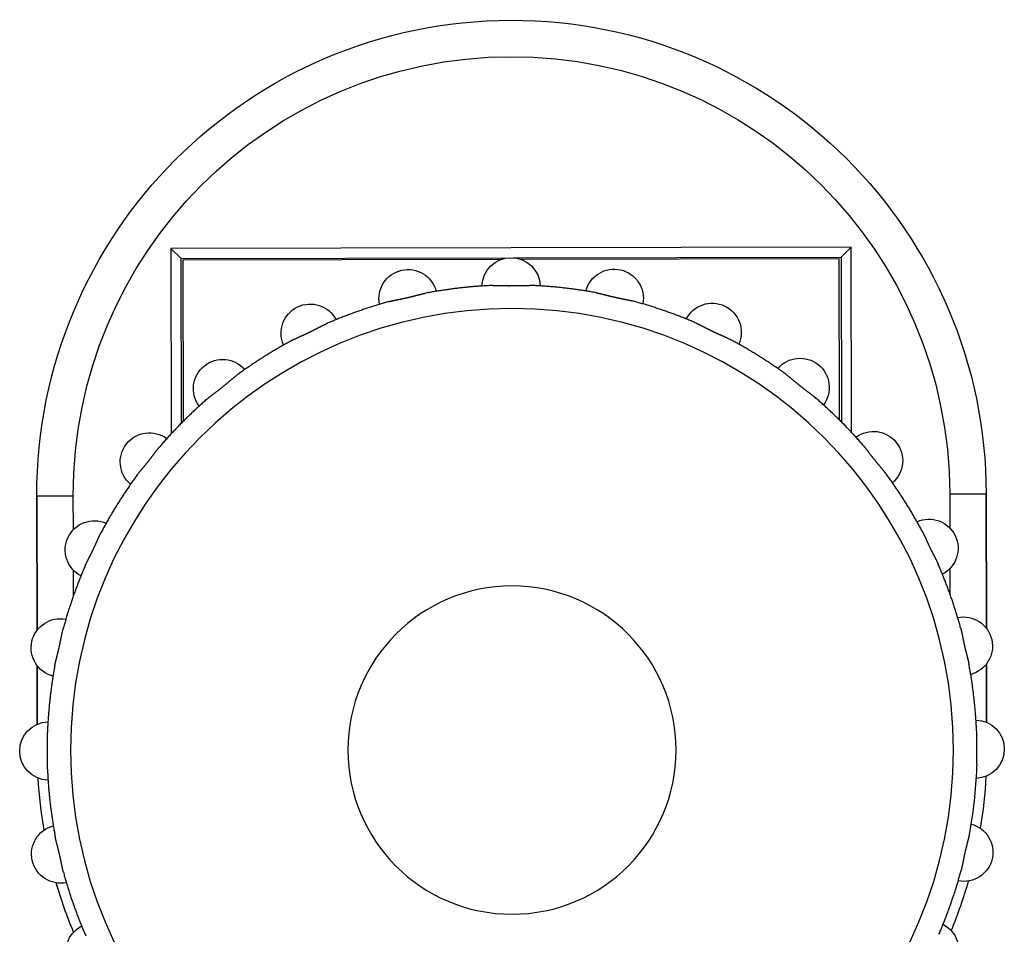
# Model space of a CAD drawing. Header units: millimetres. Extents: x 40090 to 187415, y -53271 to 40260.
# Tile 100 of 256: x 71937 to 71964, y 14091 to 14116. Entities that reach past the tile are written whole.
import ezdxf

# ---------------------------------------------------------------- set-up
doc = ezdxf.new("R2010")
doc.units = ezdxf.units.MM
doc.layers.add('AVM_projektor', color=6, linetype='Continuous')

# ---------------------------------------------------------------- blocks, each defined once
blk = doc.blocks.new('PT-FW430-bottom')
for p, q in [((184.505, 77.484), (184.505, 76.484)), ((184.505, 77.484), (184.505, 77.484)), ((188.193, 77.484), (184.505, 77.484)), ((184.505, 77.484), (188.193, 77.484)), ((190.768, 77.484), (189.155, 77.484)), ((189.156, 77.484), (190.768, 77.484)), ((185.437, 76.484), (184.505, 76.484)), ((187.243, 76.484), (186.542, 76.484)), ((177.725, 73.796), (178.005, 73.517)), ((177.725, 55.137), (177.725, 73.796)), ((177.725, 73.796), (182.81, 73.796)), ((178.005, 73.517), (178.005, 64.522)), ((182.52, 73.517), (178.005, 73.517)), ((178.05, 64.74), (178.05, 73.467)), ((178.05, 73.467), (182.469, 73.467)), ((178.005, 64.407), (178.005, 55.417)), ((178.05, 55.467), (178.05, 64.189)), ((177.725, 55.137), (178.005, 55.417)), ((178.005, 55.417), (182.52, 55.417)), ((182.469, 55.467), (178.05, 55.467)), ((182.81, 55.137), (177.725, 55.137)), ((184.505, 51.45), (184.505, 52.449)), ((184.505, 52.449), (185.434, 52.449)), ((186.545, 52.449), (187.243, 52.449)), ((184.505, 51.449), (184.505, 51.45)), ((188.192, 51.45), (184.505, 51.45)), ((184.505, 51.449), (188.193, 51.449)), ((189.158, 51.449), (190.766, 51.449)), ((190.766, 51.45), (189.159, 51.45))]:
    blk.add_line(p, q)
for radius in [12.109, 4.5]:
    blk.add_circle((191.5, 64.467), radius)
for centre, radius, start, end in [((191.5, 77.167), 0.8, 1.7837, 178.2163), ((188.674, 76.848), 0.8, 14.6409, 191.0734), ((194.326, 76.848), 0.8, 348.9266, 165.3591), ((184.505, 64.467), 13.017, 90, 270), ((184.505, 64.467), 13.017, 90, 270), ((191.505, 64.467), 13.017, 80.4339, 86.7486), ((191.505, 64.467), 13.017, 80.4347, 86.7459), ((191.505, 64.467), 13.017, 67.5741, 73.8928), ((191.505, 64.467), 13.017, 67.5731, 73.89), ((185.99, 75.909), 0.8, 27.498, 203.9306), ((197.01, 75.909), 0.8, 336.0694, 152.502), ((184.505, 64.467), 12.017, 90, 270), ((183.582, 74.396), 0.8, 40.3552, 216.7877), ((181.571, 72.385), 0.8, 53.2123, 229.6448), ((180.058, 69.977), 0.8, 66.0694, 242.502), ((179.118, 67.293), 0.8, 78.9266, 255.3591), ((178.8, 64.467), 0.8, 91.7837, 268.2163), ((179.118, 61.641), 0.8, 104.6409, 281.0734), ((180.058, 58.956), 0.8, 117.498, 293.9306), ((181.571, 56.548), 0.8, 130.3552, 306.7877), ((183.582, 54.538), 0.8, 143.2123, 319.6448), ((185.99, 53.024), 0.8, 156.0694, 332.502), ((197.01, 53.024), 0.8, 207.498, 23.9306), ((191.505, 64.467), 13.017, 286.1092, 292.4259), ((191.505, 64.467), 13.017, 286.1128, 292.4269), ((188.674, 52.085), 0.8, 168.9266, 345.3591), ((194.326, 52.085), 0.8, 194.6409, 11.0734), ((191.5, 64.467), 12.75, 272.2628, 280.5945), ((191.5, 51.767), 0.8, 181.7837, 358.2163), ((191.505, 64.467), 13.017, 273.2542, 279.5736), ((191.505, 64.467), 13.017, 273.2541, 279.5709)]:
    blk.add_arc(centre, radius, start, end)
for points, start_tangent, end_tangent in [([(189.156, 76.999), (189.143, 76.997), (189.13, 76.994), (189.116, 76.992), (189.103, 76.989), (189.089, 76.986), (189.076, 76.982), (189.062, 76.979), (189.048, 76.976), (189.034, 76.972), (189.019, 76.969), (189.005, 76.965), (188.99, 76.962), (188.975, 76.958), (188.96, 76.954), (188.945, 76.95), (188.93, 76.946), (188.915, 76.942), (188.899, 76.938), (188.883, 76.934), (188.868, 76.93), (188.852, 76.926), (188.836, 76.922), (188.82, 76.918), (188.804, 76.914), (188.788, 76.91), (188.772, 76.906), (188.755, 76.902), (188.739, 76.898), (188.723, 76.894), (188.706, 76.891), (188.69, 76.887), (188.673, 76.883), (188.657, 76.879), (188.641, 76.876), (188.624, 76.872), (188.608, 76.868), (188.592, 76.865), (188.575, 76.861), (188.559, 76.858), (188.543, 76.854), (188.527, 76.851), (188.511, 76.848), (188.495, 76.844), (188.479, 76.841), (188.463, 76.838), (188.447, 76.835), (188.432, 76.832), (188.416, 76.828), (188.4, 76.825), (188.385, 76.822), (188.37, 76.819), (188.355, 76.816), (188.34, 76.813), (188.325, 76.81), (188.31, 76.807), (188.296, 76.804), (188.282, 76.801), (188.268, 76.798), (188.254, 76.795), (188.24, 76.792), (188.227, 76.789), (188.213, 76.785), (188.2, 76.782), (188.187, 76.779), (188.174, 76.775)], (-0.982911, -0.184084), (-0.965447, -0.260598)), ([(189.156, 76.999), (189.278, 77.022), (189.399, 77.043), (189.521, 77.062), (189.644, 77.081), (189.766, 77.098), (189.888, 77.114), (190.011, 77.13), (190.134, 77.143), (190.257, 77.156), (190.38, 77.167), (190.503, 77.178), (190.626, 77.187), (190.75, 77.195), (190.873, 77.201), (190.997, 77.207)], (0.982955, 0.183845), (0.99922, 0.039486)), ([(192.003, 77.207), (191.99, 77.207), (191.977, 77.208), (191.963, 77.208), (191.949, 77.208), (191.936, 77.208), (191.921, 77.208), (191.907, 77.208), (191.893, 77.208), (191.878, 77.208), (191.863, 77.207), (191.849, 77.207), (191.833, 77.207), (191.818, 77.206), (191.803, 77.206), (191.787, 77.206), (191.771, 77.205), (191.755, 77.205), (191.739, 77.204), (191.723, 77.204), (191.707, 77.204), (191.691, 77.203), (191.674, 77.203), (191.658, 77.202), (191.641, 77.202), (191.625, 77.202), (191.608, 77.202), (191.591, 77.201), (191.574, 77.201), (191.558, 77.201), (191.541, 77.201), (191.524, 77.201), (191.507, 77.201), (191.49, 77.201), (191.473, 77.201), (191.457, 77.201), (191.44, 77.201), (191.423, 77.201), (191.407, 77.201), (191.39, 77.202), (191.374, 77.202), (191.357, 77.202), (191.341, 77.202), (191.325, 77.203), (191.308, 77.203), (191.292, 77.204), (191.276, 77.204), (191.26, 77.204), (191.244, 77.205), (191.228, 77.205), (191.212, 77.206), (191.197, 77.206), (191.181, 77.206), (191.166, 77.207), (191.151, 77.207), (191.136, 77.207), (191.122, 77.208), (191.107, 77.208), (191.093, 77.208), (191.078, 77.208), (191.064, 77.208), (191.05, 77.208), (191.037, 77.208), (191.023, 77.208), (191.01, 77.207), (190.997, 77.207)], (-0.999231, 0.039202), (-0.999231, -0.039218)), ([(192.003, 77.207), (192.127, 77.201), (192.25, 77.195), (192.374, 77.187), (192.497, 77.178), (192.62, 77.167), (192.743, 77.156), (192.866, 77.143), (192.989, 77.13), (193.112, 77.114), (193.234, 77.098), (193.356, 77.081), (193.479, 77.062), (193.601, 77.043), (193.722, 77.022), (193.844, 76.999)], (0.99922, -0.039484), (0.982955, -0.183845)), ([(194.826, 76.775), (194.813, 76.779), (194.8, 76.782), (194.787, 76.785), (194.773, 76.789), (194.76, 76.792), (194.746, 76.795), (194.732, 76.798), (194.718, 76.801), (194.704, 76.804), (194.689, 76.807), (194.675, 76.81), (194.66, 76.813), (194.645, 76.816), (194.63, 76.819), (194.615, 76.822), (194.599, 76.825), (194.584, 76.829), (194.568, 76.832), (194.552, 76.835), (194.536, 76.838), (194.52, 76.841), (194.504, 76.845), (194.488, 76.848), (194.472, 76.851), (194.455, 76.855), (194.439, 76.858), (194.423, 76.862), (194.406, 76.865), (194.39, 76.869), (194.373, 76.872), (194.357, 76.876), (194.34, 76.88), (194.324, 76.884), (194.308, 76.887), (194.291, 76.891), (194.275, 76.895), (194.259, 76.899), (194.243, 76.903), (194.227, 76.907), (194.211, 76.911), (194.195, 76.915), (194.179, 76.919), (194.163, 76.923), (194.147, 76.927), (194.132, 76.931), (194.116, 76.935), (194.1, 76.938), (194.085, 76.942), (194.069, 76.946), (194.054, 76.95), (194.039, 76.954), (194.024, 76.958), (194.009, 76.962), (193.995, 76.965), (193.98, 76.969), (193.966, 76.973), (193.952, 76.976), (193.938, 76.979), (193.924, 76.983), (193.91, 76.986), (193.897, 76.989), (193.883, 76.992), (193.87, 76.994), (193.857, 76.997), (193.844, 76.999)], (-0.965445, 0.260607), (-0.982911, 0.18408)), ([(186.426, 76.164), (186.539, 76.212), (186.654, 76.26), (186.768, 76.306), (186.883, 76.351), (186.999, 76.396), (187.114, 76.439), (187.231, 76.481), (187.347, 76.522), (187.464, 76.561), (187.582, 76.6), (187.7, 76.637), (187.818, 76.673), (187.936, 76.709), (188.055, 76.743), (188.174, 76.775)], (0.917398, 0.397972), (0.965381, 0.260846)), ([(194.826, 76.775), (194.945, 76.743), (195.064, 76.709), (195.182, 76.673), (195.3, 76.637), (195.418, 76.6), (195.536, 76.561), (195.653, 76.522), (195.769, 76.481), (195.886, 76.439), (196.001, 76.396), (196.117, 76.351), (196.232, 76.306), (196.346, 76.26), (196.461, 76.212), (196.574, 76.164)], (0.96538, -0.260848), (0.917398, -0.397972)), ([(186.426, 76.164), (186.414, 76.158), (186.401, 76.153), (186.389, 76.147), (186.377, 76.141), (186.364, 76.135), (186.351, 76.129), (186.339, 76.123), (186.326, 76.117), (186.313, 76.11), (186.3, 76.103), (186.286, 76.097), (186.273, 76.09), (186.259, 76.083), (186.245, 76.076), (186.232, 76.069), (186.217, 76.061), (186.203, 76.054), (186.189, 76.047), (186.175, 76.039), (186.16, 76.032), (186.146, 76.025), (186.131, 76.017), (186.116, 76.01), (186.102, 76.002), (186.087, 75.995), (186.072, 75.987), (186.057, 75.98), (186.042, 75.972), (186.027, 75.965), (186.012, 75.957), (185.996, 75.95), (185.981, 75.943), (185.966, 75.935), (185.951, 75.928), (185.936, 75.921), (185.921, 75.914), (185.906, 75.907), (185.891, 75.9), (185.876, 75.893), (185.861, 75.886), (185.846, 75.879), (185.831, 75.872), (185.816, 75.865), (185.801, 75.859), (185.786, 75.852), (185.772, 75.845), (185.757, 75.839), (185.742, 75.832), (185.728, 75.826), (185.714, 75.819), (185.699, 75.813), (185.685, 75.807), (185.672, 75.8), (185.658, 75.794), (185.644, 75.788), (185.631, 75.782), (185.618, 75.776), (185.605, 75.77), (185.592, 75.763), (185.579, 75.757), (185.567, 75.751), (185.554, 75.745), (185.542, 75.739), (185.53, 75.733), (185.519, 75.727)], (-0.917286, -0.398229), (-0.883264, -0.468876)), ([(183.95, 74.741), (184.05, 74.814), (184.151, 74.886), (184.252, 74.956), (184.354, 75.026), (184.457, 75.095), (184.56, 75.163), (184.664, 75.229), (184.769, 75.295), (184.874, 75.36), (184.98, 75.424), (185.087, 75.486), (185.194, 75.548), (185.302, 75.609), (185.41, 75.668), (185.519, 75.727)], (0.80584, 0.592134), (0.883135, 0.469119)), ([(183.95, 74.741), (183.94, 74.733), (183.929, 74.725), (183.918, 74.717), (183.907, 74.709), (183.896, 74.7), (183.885, 74.691), (183.874, 74.682), (183.863, 74.673), (183.852, 74.664), (183.84, 74.654), (183.829, 74.645), (183.817, 74.635), (183.806, 74.625), (183.794, 74.616), (183.782, 74.605), (183.77, 74.595), (183.758, 74.585), (183.745, 74.575), (183.733, 74.564), (183.721, 74.554), (183.708, 74.543), (183.696, 74.533), (183.683, 74.522), (183.67, 74.512), (183.657, 74.501), (183.644, 74.491), (183.632, 74.48), (183.618, 74.469), (183.605, 74.459), (183.592, 74.448), (183.579, 74.437), (183.566, 74.427), (183.553, 74.416), (183.54, 74.406), (183.527, 74.396), (183.513, 74.385), (183.5, 74.375), (183.487, 74.365), (183.474, 74.355), (183.461, 74.345), (183.448, 74.335), (183.435, 74.325), (183.422, 74.315), (183.409, 74.305), (183.396, 74.295), (183.383, 74.285), (183.37, 74.276), (183.358, 74.266), (183.345, 74.257), (183.333, 74.247), (183.32, 74.238), (183.308, 74.228), (183.296, 74.219), (183.284, 74.21), (183.272, 74.201), (183.26, 74.192), (183.249, 74.183), (183.237, 74.174), (183.226, 74.166), (183.215, 74.157), (183.204, 74.148), (183.194, 74.139), (183.183, 74.131), (183.173, 74.122), (183.163, 74.113)], (-0.805674, -0.59236), (-0.756785, -0.653664)), ([(181.853, 72.804), (181.935, 72.897), (182.017, 72.989), (182.1, 73.081), (182.184, 73.171), (182.269, 73.261), (182.354, 73.35), (182.441, 73.439), (182.528, 73.526), (182.616, 73.613), (182.706, 73.698), (182.795, 73.783), (182.886, 73.867), (182.978, 73.95), (183.07, 74.032), (183.163, 74.113)], (0.653873, 0.756604), (0.756604, 0.653873)), ([(181.853, 72.804), (181.845, 72.794), (181.836, 72.783), (181.827, 72.773), (181.819, 72.762), (181.81, 72.751), (181.801, 72.74), (181.792, 72.729), (181.783, 72.718), (181.775, 72.706), (181.766, 72.695), (181.756, 72.683), (181.747, 72.671), (181.738, 72.659), (181.729, 72.646), (181.719, 72.634), (181.71, 72.621), (181.7, 72.609), (181.691, 72.596), (181.681, 72.583), (181.671, 72.57), (181.661, 72.557), (181.651, 72.544), (181.641, 72.531), (181.631, 72.518), (181.621, 72.504), (181.611, 72.491), (181.601, 72.478), (181.59, 72.465), (181.58, 72.451), (181.57, 72.438), (181.559, 72.425), (181.549, 72.412), (181.538, 72.399), (181.528, 72.385), (181.517, 72.372), (181.507, 72.359), (181.496, 72.347), (181.486, 72.334), (181.475, 72.321), (181.465, 72.308), (181.454, 72.296), (181.444, 72.283), (181.433, 72.27), (181.423, 72.258), (181.412, 72.246), (181.402, 72.233), (181.392, 72.221), (181.381, 72.209), (181.371, 72.196), (181.361, 72.184), (181.351, 72.173), (181.341, 72.161), (181.331, 72.149), (181.322, 72.138), (181.312, 72.126), (181.303, 72.115), (181.294, 72.103), (181.284, 72.092), (181.276, 72.081), (181.267, 72.07), (181.258, 72.059), (181.25, 72.049), (181.242, 72.038), (181.233, 72.027), (181.226, 72.016)], (-0.653661, -0.756787), (-0.592359, -0.805674)), ([(180.24, 70.448), (180.299, 70.557), (180.358, 70.665), (180.419, 70.773), (180.48, 70.88), (180.543, 70.987), (180.607, 71.092), (180.672, 71.198), (180.737, 71.302), (180.804, 71.406), (180.872, 71.51), (180.941, 71.612), (181.01, 71.715), (181.081, 71.816), (181.153, 71.917), (181.226, 72.016)], (0.469119, 0.883135), (0.592134, 0.805839)), ([(180.24, 70.448), (180.234, 70.436), (180.228, 70.424), (180.222, 70.412), (180.216, 70.4), (180.209, 70.387), (180.203, 70.375), (180.197, 70.362), (180.191, 70.349), (180.185, 70.336), (180.179, 70.322), (180.173, 70.309), (180.166, 70.295), (180.16, 70.281), (180.154, 70.267), (180.147, 70.253), (180.141, 70.238), (180.134, 70.224), (180.128, 70.209), (180.121, 70.194), (180.114, 70.18), (180.108, 70.165), (180.101, 70.15), (180.094, 70.135), (180.087, 70.12), (180.08, 70.105), (180.073, 70.089), (180.066, 70.074), (180.059, 70.059), (180.052, 70.044), (180.045, 70.029), (180.037, 70.013), (180.03, 69.998), (180.023, 69.983), (180.016, 69.968), (180.008, 69.953), (180.001, 69.938), (179.994, 69.923), (179.986, 69.908), (179.979, 69.893), (179.971, 69.879), (179.964, 69.864), (179.957, 69.849), (179.949, 69.835), (179.942, 69.82), (179.934, 69.806), (179.927, 69.791), (179.92, 69.777), (179.912, 69.763), (179.905, 69.749), (179.898, 69.735), (179.891, 69.721), (179.884, 69.707), (179.877, 69.694), (179.87, 69.68), (179.863, 69.667), (179.857, 69.654), (179.85, 69.641), (179.844, 69.628), (179.837, 69.615), (179.831, 69.603), (179.825, 69.59), (179.82, 69.578), (179.814, 69.565), (179.809, 69.553), (179.803, 69.541)], (-0.468872, -0.883266), (-0.398229, -0.917286)), ([(179.191, 67.792), (179.224, 67.912), (179.258, 68.03), (179.293, 68.149), (179.33, 68.267), (179.367, 68.385), (179.406, 68.502), (179.445, 68.619), (179.486, 68.736), (179.528, 68.852), (179.571, 68.968), (179.615, 69.084), (179.661, 69.199), (179.707, 69.313), (179.755, 69.427), (179.803, 69.541)], (0.260841, 0.965382), (0.397972, 0.917397)), ([(179.191, 67.792), (179.188, 67.78), (179.185, 67.767), (179.181, 67.754), (179.178, 67.74), (179.175, 67.727), (179.172, 67.713), (179.169, 67.699), (179.166, 67.685), (179.163, 67.671), (179.16, 67.656), (179.157, 67.642), (179.154, 67.627), (179.151, 67.612), (179.147, 67.597), (179.144, 67.581), (179.141, 67.566), (179.138, 67.55), (179.135, 67.535), (179.132, 67.519), (179.129, 67.503), (179.125, 67.487), (179.122, 67.471), (179.119, 67.455), (179.115, 67.438), (179.112, 67.422), (179.109, 67.406), (179.105, 67.389), (179.102, 67.373), (179.098, 67.357), (179.094, 67.34), (179.091, 67.324), (179.087, 67.307), (179.083, 67.291), (179.079, 67.274), (179.076, 67.258), (179.072, 67.242), (179.068, 67.226), (179.064, 67.21), (179.06, 67.193), (179.056, 67.178), (179.052, 67.162), (179.048, 67.146), (179.044, 67.13), (179.04, 67.114), (179.036, 67.098), (179.032, 67.083), (179.028, 67.067), (179.024, 67.052), (179.02, 67.036), (179.016, 67.021), (179.013, 67.006), (179.009, 66.991), (179.005, 66.976), (179.001, 66.962), (178.998, 66.947), (178.994, 66.933), (178.991, 66.919), (178.988, 66.905), (178.984, 66.891), (178.981, 66.877), (178.978, 66.864), (178.975, 66.85), (178.972, 66.837), (178.97, 66.824), (178.967, 66.811)], (-0.26057, -0.965455), (-0.184128, -0.982902)), ([(178.76, 64.97), (178.765, 65.094), (178.772, 65.217), (178.78, 65.34), (178.789, 65.464), (178.799, 65.587), (178.811, 65.71), (178.823, 65.833), (178.837, 65.956), (178.852, 66.078), (178.868, 66.201), (178.886, 66.323), (178.904, 66.445), (178.924, 66.568), (178.945, 66.689), (178.967, 66.811)], (0.039484, 0.99922), (0.183854, 0.982954)), ([(178.76, 64.97), (178.759, 64.957), (178.759, 64.944), (178.759, 64.93), (178.759, 64.916), (178.759, 64.902), (178.759, 64.888), (178.759, 64.874), (178.759, 64.86), (178.759, 64.845), (178.759, 64.83), (178.76, 64.815), (178.76, 64.8), (178.76, 64.785), (178.761, 64.77), (178.761, 64.754), (178.762, 64.738), (178.762, 64.722), (178.762, 64.706), (178.763, 64.69), (178.763, 64.674), (178.764, 64.658), (178.764, 64.641), (178.764, 64.625), (178.765, 64.608), (178.765, 64.591), (178.765, 64.575), (178.765, 64.558), (178.766, 64.541), (178.766, 64.524), (178.766, 64.508), (178.766, 64.491), (178.766, 64.474), (178.766, 64.457), (178.766, 64.44), (178.766, 64.423), (178.766, 64.407), (178.766, 64.39), (178.765, 64.374), (178.765, 64.357), (178.765, 64.341), (178.765, 64.324), (178.764, 64.308), (178.764, 64.291), (178.764, 64.275), (178.763, 64.259), (178.763, 64.243), (178.762, 64.227), (178.762, 64.211), (178.762, 64.195), (178.761, 64.179), (178.761, 64.164), (178.76, 64.148), (178.76, 64.133), (178.76, 64.118), (178.759, 64.103), (178.759, 64.088), (178.759, 64.074), (178.759, 64.059), (178.759, 64.045), (178.759, 64.031), (178.759, 64.017), (178.759, 64.004), (178.759, 63.99), (178.759, 63.977), (178.76, 63.963)], (-0.039201, -0.999231), (0.039206, -0.999231)), ([(178.967, 62.123), (178.945, 62.244), (178.924, 62.366), (178.904, 62.488), (178.886, 62.61), (178.868, 62.733), (178.852, 62.855), (178.837, 62.978), (178.823, 63.101), (178.811, 63.224), (178.799, 63.347), (178.789, 63.47), (178.78, 63.593), (178.772, 63.716), (178.765, 63.84), (178.76, 63.963)], (-0.183854, 0.982954), (-0.039484, 0.99922)), ([(178.967, 62.123), (178.97, 62.11), (178.972, 62.096), (178.975, 62.083), (178.978, 62.07), (178.981, 62.056), (178.984, 62.042), (178.988, 62.029), (178.991, 62.015), (178.994, 62), (178.998, 61.986), (179.001, 61.972), (179.005, 61.957), (179.009, 61.942), (179.013, 61.927), (179.017, 61.912), (179.021, 61.897), (179.024, 61.881), (179.028, 61.866), (179.032, 61.85), (179.036, 61.834), (179.04, 61.819), (179.044, 61.803), (179.049, 61.787), (179.053, 61.771), (179.057, 61.755), (179.061, 61.738), (179.064, 61.722), (179.068, 61.706), (179.072, 61.689), (179.076, 61.673), (179.08, 61.656), (179.084, 61.64), (179.088, 61.624), (179.091, 61.607), (179.095, 61.591), (179.098, 61.575), (179.102, 61.558), (179.106, 61.542), (179.109, 61.526), (179.112, 61.51), (179.116, 61.494), (179.119, 61.478), (179.122, 61.462), (179.126, 61.446), (179.129, 61.43), (179.132, 61.414), (179.135, 61.398), (179.138, 61.383), (179.141, 61.367), (179.144, 61.352), (179.148, 61.336), (179.151, 61.321), (179.154, 61.306), (179.157, 61.292), (179.16, 61.277), (179.163, 61.263), (179.166, 61.248), (179.169, 61.234), (179.172, 61.221), (179.175, 61.207), (179.178, 61.193), (179.181, 61.18), (179.185, 61.167), (179.188, 61.154), (179.191, 61.141)], (0.184133, -0.982901), (0.260574, -0.965454)), ([(179.803, 59.393), (179.755, 59.506), (179.707, 59.62), (179.661, 59.735), (179.615, 59.85), (179.571, 59.965), (179.528, 60.081), (179.486, 60.197), (179.445, 60.314), (179.406, 60.431), (179.367, 60.549), (179.33, 60.666), (179.293, 60.785), (179.258, 60.903), (179.224, 61.022), (179.191, 61.141)], (-0.397972, 0.917398), (-0.260841, 0.965382)), ([(179.803, 59.393), (179.809, 59.38), (179.814, 59.368), (179.82, 59.356), (179.825, 59.343), (179.831, 59.331), (179.838, 59.318), (179.844, 59.305), (179.85, 59.293), (179.857, 59.279), (179.863, 59.266), (179.87, 59.253), (179.877, 59.239), (179.884, 59.226), (179.891, 59.212), (179.898, 59.198), (179.905, 59.184), (179.913, 59.17), (179.92, 59.156), (179.927, 59.141), (179.935, 59.127), (179.942, 59.113), (179.95, 59.098), (179.957, 59.083), (179.965, 59.068), (179.972, 59.054), (179.98, 59.039), (179.987, 59.024), (179.994, 59.009), (180.002, 58.994), (180.009, 58.978), (180.017, 58.963), (180.024, 58.948), (180.031, 58.933), (180.039, 58.918), (180.046, 58.903), (180.053, 58.888), (180.06, 58.872), (180.067, 58.857), (180.074, 58.842), (180.081, 58.827), (180.088, 58.813), (180.095, 58.798), (180.101, 58.783), (180.108, 58.768), (180.115, 58.753), (180.121, 58.738), (180.128, 58.724), (180.134, 58.709), (180.141, 58.695), (180.147, 58.68), (180.154, 58.666), (180.16, 58.652), (180.166, 58.638), (180.173, 58.625), (180.179, 58.611), (180.185, 58.598), (180.191, 58.585), (180.197, 58.571), (180.203, 58.559), (180.209, 58.546), (180.216, 58.534), (180.222, 58.521), (180.228, 58.509), (180.234, 58.497), (180.24, 58.486)], (0.398231, -0.917285), (0.468874, -0.883265)), ([(181.226, 56.917), (181.153, 57.017), (181.081, 57.118), (181.01, 57.219), (180.941, 57.321), (180.872, 57.424), (180.804, 57.527), (180.737, 57.631), (180.672, 57.736), (180.607, 57.841), (180.543, 57.947), (180.48, 58.053), (180.419, 58.161), (180.358, 58.268), (180.299, 58.377), (180.24, 58.486)], (-0.592134, 0.80584), (-0.469119, 0.883135)), ([(181.226, 56.917), (181.233, 56.906), (181.242, 56.896), (181.25, 56.885), (181.258, 56.874), (181.267, 56.863), (181.276, 56.852), (181.285, 56.841), (181.294, 56.83), (181.303, 56.819), (181.312, 56.807), (181.322, 56.796), (181.332, 56.784), (181.341, 56.772), (181.351, 56.761), (181.361, 56.749), (181.371, 56.737), (181.382, 56.724), (181.392, 56.712), (181.402, 56.7), (181.413, 56.687), (181.423, 56.675), (181.434, 56.662), (181.444, 56.65), (181.455, 56.637), (181.466, 56.624), (181.476, 56.611), (181.487, 56.598), (181.498, 56.585), (181.508, 56.572), (181.519, 56.559), (181.529, 56.546), (181.54, 56.533), (181.55, 56.52), (181.561, 56.506), (181.571, 56.493), (181.581, 56.48), (181.592, 56.467), (181.602, 56.454), (181.612, 56.441), (181.622, 56.428), (181.632, 56.415), (181.642, 56.402), (181.652, 56.389), (181.662, 56.376), (181.672, 56.363), (181.681, 56.35), (181.691, 56.337), (181.701, 56.325), (181.71, 56.312), (181.72, 56.299), (181.729, 56.287), (181.738, 56.275), (181.748, 56.262), (181.757, 56.251), (181.766, 56.239), (181.775, 56.227), (181.784, 56.216), (181.792, 56.204), (181.801, 56.193), (181.81, 56.182), (181.819, 56.171), (181.827, 56.161), (181.836, 56.15), (181.845, 56.14), (181.853, 56.13)], (0.59236, -0.805673), (0.653663, -0.756786)), ([(183.163, 54.82), (183.07, 54.901), (182.978, 54.984), (182.886, 55.067), (182.795, 55.151), (182.705, 55.235), (182.616, 55.321), (182.528, 55.408), (182.441, 55.495), (182.354, 55.583), (182.269, 55.672), (182.184, 55.762), (182.1, 55.853), (182.017, 55.944), (181.935, 56.037), (181.853, 56.13)], (-0.756601, 0.653877), (-0.653873, 0.756604)), ([(183.163, 54.82), (183.173, 54.811), (183.183, 54.803), (183.194, 54.794), (183.204, 54.785), (183.215, 54.777), (183.226, 54.768), (183.238, 54.759), (183.249, 54.75), (183.26, 54.741), (183.272, 54.732), (183.284, 54.723), (183.296, 54.714), (183.308, 54.705), (183.32, 54.696), (183.333, 54.686), (183.346, 54.677), (183.358, 54.667), (183.371, 54.657), (183.384, 54.648), (183.397, 54.638), (183.41, 54.628), (183.423, 54.618), (183.436, 54.608), (183.449, 54.598), (183.462, 54.588), (183.476, 54.578), (183.489, 54.567), (183.502, 54.557), (183.515, 54.547), (183.529, 54.536), (183.542, 54.526), (183.555, 54.515), (183.568, 54.505), (183.581, 54.494), (183.594, 54.484), (183.607, 54.473), (183.62, 54.463), (183.633, 54.452), (183.646, 54.442), (183.659, 54.431), (183.671, 54.421), (183.684, 54.41), (183.696, 54.4), (183.709, 54.39), (183.721, 54.379), (183.734, 54.369), (183.746, 54.358), (183.758, 54.348), (183.77, 54.338), (183.782, 54.328), (183.794, 54.318), (183.806, 54.308), (183.818, 54.298), (183.829, 54.288), (183.841, 54.279), (183.852, 54.269), (183.863, 54.26), (183.874, 54.251), (183.886, 54.242), (183.897, 54.234), (183.907, 54.225), (183.918, 54.216), (183.929, 54.208), (183.94, 54.2), (183.95, 54.192)], (0.756769, -0.653682), (0.805702, -0.592321)), ([(185.519, 53.207), (185.41, 53.265), (185.302, 53.325), (185.194, 53.385), (185.087, 53.447), (184.98, 53.51), (184.874, 53.574), (184.769, 53.638), (184.664, 53.704), (184.56, 53.771), (184.457, 53.839), (184.354, 53.907), (184.252, 53.977), (184.151, 54.048), (184.05, 54.12), (183.95, 54.192)], (-0.883135, 0.46912), (-0.805844, 0.592127)), ([(185.519, 53.207), (185.53, 53.201), (185.542, 53.194), (185.554, 53.188), (185.567, 53.182), (185.579, 53.176), (185.592, 53.17), (185.605, 53.164), (185.618, 53.158), (185.631, 53.152), (185.645, 53.146), (185.658, 53.139), (185.672, 53.133), (185.686, 53.127), (185.7, 53.12), (185.714, 53.114), (185.728, 53.108), (185.743, 53.101), (185.758, 53.094), (185.772, 53.088), (185.787, 53.081), (185.802, 53.074), (185.817, 53.068), (185.832, 53.061), (185.847, 53.054), (185.862, 53.047), (185.877, 53.04), (185.893, 53.033), (185.908, 53.026), (185.923, 53.019), (185.938, 53.011), (185.953, 53.004), (185.969, 52.997), (185.984, 52.99), (185.999, 52.982), (186.014, 52.975), (186.029, 52.968), (186.044, 52.96), (186.059, 52.953), (186.073, 52.946), (186.088, 52.938), (186.103, 52.931), (186.117, 52.923), (186.132, 52.916), (186.147, 52.908), (186.161, 52.901), (186.175, 52.894), (186.19, 52.886), (186.204, 52.879), (186.218, 52.872), (186.232, 52.865), (186.246, 52.857), (186.259, 52.85), (186.273, 52.844), (186.286, 52.837), (186.3, 52.83), (186.313, 52.823), (186.326, 52.817), (186.339, 52.81), (186.352, 52.804), (186.364, 52.798), (186.377, 52.792), (186.389, 52.786), (186.402, 52.781), (186.414, 52.775), (186.426, 52.77)], (0.883265, -0.468875), (0.917289, -0.398223)), ([(188.174, 52.158), (188.055, 52.191), (187.936, 52.225), (187.818, 52.26), (187.7, 52.296), (187.582, 52.334), (187.464, 52.372), (187.347, 52.412), (187.231, 52.453), (187.114, 52.495), (186.999, 52.538), (186.883, 52.582), (186.768, 52.627), (186.654, 52.674), (186.539, 52.721), (186.426, 52.77)], (-0.96538, 0.260849), (-0.917398, 0.397971)), ([(196.574, 52.77), (196.461, 52.721), (196.346, 52.674), (196.232, 52.627), (196.117, 52.582), (196.001, 52.538), (195.886, 52.495), (195.769, 52.453), (195.653, 52.412), (195.536, 52.372), (195.418, 52.334), (195.3, 52.296), (195.182, 52.26), (195.064, 52.225), (194.945, 52.191), (194.826, 52.158)], (-0.917398, -0.397972), (-0.965381, -0.260842)), ([(188.174, 52.158), (188.187, 52.155), (188.2, 52.151), (188.213, 52.148), (188.227, 52.145), (188.24, 52.142), (188.254, 52.139), (188.268, 52.136), (188.282, 52.132), (188.296, 52.129), (188.31, 52.126), (188.325, 52.123), (188.34, 52.12), (188.355, 52.117), (188.37, 52.114), (188.385, 52.111), (188.401, 52.108), (188.416, 52.105), (188.432, 52.102), (188.448, 52.099), (188.464, 52.095), (188.48, 52.092), (188.496, 52.089), (188.512, 52.086), (188.528, 52.082), (188.545, 52.079), (188.561, 52.075), (188.577, 52.072), (188.594, 52.068), (188.61, 52.065), (188.627, 52.061), (188.643, 52.057), (188.66, 52.054), (188.676, 52.05), (188.692, 52.046), (188.709, 52.042), (188.725, 52.039), (188.741, 52.035), (188.757, 52.031), (188.773, 52.027), (188.789, 52.023), (188.805, 52.019), (188.821, 52.015), (188.837, 52.011), (188.853, 52.007), (188.868, 52.003), (188.884, 51.999), (188.9, 51.995), (188.915, 51.991), (188.931, 51.987), (188.946, 51.983), (188.961, 51.979), (188.976, 51.976), (188.991, 51.972), (189.005, 51.968), (189.02, 51.965), (189.034, 51.961), (189.048, 51.958), (189.062, 51.954), (189.076, 51.951), (189.09, 51.948), (189.103, 51.945), (189.116, 51.942), (189.13, 51.939), (189.143, 51.937), (189.156, 51.934)], (0.965443, -0.260614), (0.982908, -0.184097)), ([(193.844, 51.934), (193.857, 51.937), (193.87, 51.939), (193.884, 51.942), (193.897, 51.945), (193.911, 51.948), (193.924, 51.951), (193.938, 51.954), (193.952, 51.958), (193.966, 51.961), (193.981, 51.965), (193.995, 51.968), (194.01, 51.972), (194.025, 51.976), (194.04, 51.979), (194.055, 51.983), (194.07, 51.987), (194.085, 51.991), (194.101, 51.995), (194.117, 51.999), (194.132, 52.003), (194.148, 52.007), (194.164, 52.011), (194.18, 52.015), (194.196, 52.019), (194.212, 52.023), (194.228, 52.027), (194.245, 52.031), (194.261, 52.035), (194.277, 52.039), (194.294, 52.043), (194.31, 52.047), (194.327, 52.051), (194.343, 52.054), (194.36, 52.058), (194.376, 52.062), (194.392, 52.065), (194.408, 52.069), (194.425, 52.072), (194.441, 52.076), (194.457, 52.079), (194.473, 52.082), (194.489, 52.086), (194.505, 52.089), (194.521, 52.092), (194.537, 52.096), (194.553, 52.099), (194.568, 52.102), (194.584, 52.105), (194.6, 52.108), (194.615, 52.111), (194.63, 52.114), (194.645, 52.117), (194.66, 52.12), (194.675, 52.123), (194.69, 52.126), (194.704, 52.129), (194.718, 52.133), (194.732, 52.136), (194.746, 52.139), (194.76, 52.142), (194.773, 52.145), (194.787, 52.148), (194.8, 52.151), (194.813, 52.155), (194.826, 52.158)], (0.982901, 0.184133), (0.965452, 0.260579)), ([(190.997, 51.727), (190.873, 51.732), (190.75, 51.739), (190.626, 51.747), (190.503, 51.756), (190.38, 51.766), (190.257, 51.778), (190.134, 51.79), (190.011, 51.804), (189.888, 51.819), (189.766, 51.835), (189.644, 51.853), (189.521, 51.871), (189.399, 51.891), (189.278, 51.912), (189.156, 51.934)], (-0.99922, 0.039484), (-0.982955, 0.183848)), ([(190.997, 51.727), (191.01, 51.726), (191.023, 51.726), (191.037, 51.726), (191.051, 51.725), (191.064, 51.725), (191.079, 51.725), (191.093, 51.725), (191.107, 51.726), (191.122, 51.726), (191.137, 51.726), (191.151, 51.726), (191.167, 51.727), (191.182, 51.727), (191.197, 51.727), (191.213, 51.728), (191.229, 51.728), (191.245, 51.729), (191.261, 51.729), (191.277, 51.73), (191.293, 51.73), (191.309, 51.73), (191.326, 51.731), (191.342, 51.731), (191.359, 51.731), (191.375, 51.732), (191.392, 51.732), (191.409, 51.732), (191.426, 51.732), (191.442, 51.733), (191.459, 51.733), (191.476, 51.733), (191.493, 51.733), (191.51, 51.733), (191.527, 51.733), (191.543, 51.733), (191.56, 51.733), (191.577, 51.732), (191.593, 51.732), (191.61, 51.732), (191.626, 51.732), (191.643, 51.731), (191.659, 51.731), (191.675, 51.731), (191.692, 51.73), (191.708, 51.73), (191.724, 51.73), (191.74, 51.729), (191.756, 51.729), (191.772, 51.728), (191.788, 51.728), (191.803, 51.727), (191.819, 51.727), (191.834, 51.727), (191.849, 51.726), (191.864, 51.726), (191.878, 51.726), (191.893, 51.726), (191.907, 51.725), (191.922, 51.725), (191.936, 51.725), (191.95, 51.725), (191.963, 51.726), (191.977, 51.726), (191.99, 51.726), (192.003, 51.727)], (0.999231, -0.039203), (0.999231, 0.039216))]:
    blk.add_spline(points, degree=3, dxfattribs=dict(start_tangent=start_tangent, end_tangent=end_tangent))

msp = doc.modelspace()

# ---------------------------------------------------------------- block references
at = {"layer": 'AVM_projektor', "xscale": -1, "rotation": 90.11045350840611}
msp.add_blockref('PT-FW430-bottom', (72014.158, 14287.489), dxfattribs=at)

doc.saveas('drawing.dxf')
